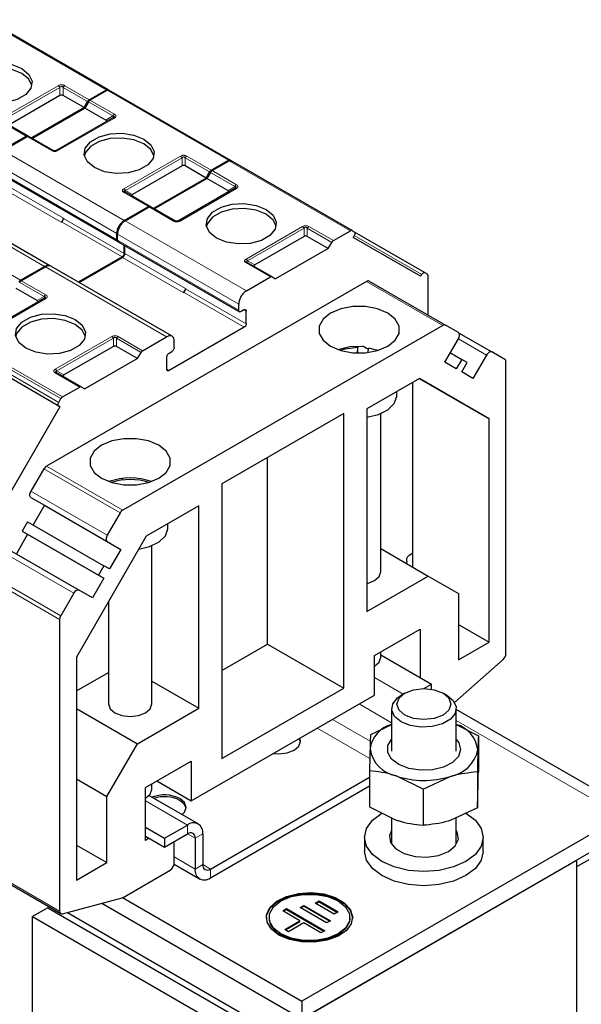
# Model space of a CAD drawing. Header units: millimetres. Extents: x 5 to 418, y 2 to 292.
# Tile 35 of 39: x 364 to 385, y 117 to 154. Entities that reach past the tile are written whole.
import ezdxf

# ---------------------------------------------------------------- set-up
doc = ezdxf.new("R2010")
doc.units = ezdxf.units.MM

msp = doc.modelspace()

# ---------------------------------------------------------------- linework, layer by layer
at = {"color": 7, "linetype": 'Continuous', "lineweight": 18}
for p, q in [((366.9255, 150.9642), (362.4283, 153.5604)), ((363.0506, 149.9108), (365.1436, 151.1191)), ((363.1106, 149.8474), (365.2036, 151.0557)), ((365.2036, 150.7539), (365.2036, 151.0557)), ((365.3236, 151.0557), (366.2287, 150.5332)), ((365.3236, 151.0557), (365.3236, 150.7539)), ((365.3836, 151.1191), (366.2887, 150.5966)), ((371.451, 148.3517), (366.9538, 150.9479)), ((366.257, 150.5169), (367.1621, 149.9944)), ((366.317, 150.5802), (367.2221, 150.0577)), ((363.9557, 149.2497), (363.0506, 149.7722)), ((367.2221, 149.9192), (365.129, 148.7109)), ((366.9007, 149.8435), (367.1621, 149.9944)), ((364.889, 148.7109), (363.9839, 149.2334)), ((363.0928, 148.7189), (367.59, 146.1228)), ((367.576, 147.2983), (369.6691, 148.5066)), ((367.636, 147.2349), (369.7291, 148.4432)), ((369.7291, 148.1414), (369.7291, 148.4432)), ((369.8491, 148.4432), (370.7542, 147.9207)), ((369.8491, 148.4432), (369.8491, 148.1414)), ((369.9091, 148.5066), (370.8142, 147.9841)), ((375.9765, 145.7392), (371.4793, 148.3354)), ((362.8099, 148.229), (367.3071, 145.6329)), ((367.3071, 145.4042), (362.8099, 148.0004)), ((370.7825, 147.9044), (371.6876, 147.3819)), ((370.8425, 147.9677), (371.7476, 147.4452)), ((363.0009, 147.3594), (365.2495, 146.0613)), ((363.0857, 147.5064), (365.3343, 146.2083)), ((367.636, 147.2349), (367.8975, 147.084)), ((371.7476, 147.3067), (369.6545, 146.0984)), ((371.4261, 147.231), (371.6876, 147.3819)), ((364.6343, 144.4165), (360.1371, 147.0127)), ((368.4811, 146.6372), (367.576, 147.1597)), ((369.4145, 146.0984), (368.5094, 146.6209)), ((365.3343, 146.192), (367.5829, 144.8939)), ((367.6183, 146.1064), (372.1155, 143.5103)), ((365.2636, 146.0695), (367.5122, 144.7714)), ((372.1015, 144.6858), (374.1946, 145.8941)), ((372.1615, 144.6224), (374.2546, 145.8307)), ((374.2546, 145.5289), (374.2546, 145.8307)), ((374.3746, 145.8307), (375.2797, 145.3082)), ((374.3746, 145.8307), (374.3746, 145.5289)), ((374.4346, 145.8941), (375.3397, 145.3716)), ((367.3354, 145.6165), (371.8326, 143.0204)), ((371.8326, 142.7917), (367.3354, 145.3879)), ((376.1156, 145.5604), (378.6158, 144.117)), ((367.5263, 144.7469), (369.7749, 143.4488)), ((367.6112, 144.8939), (369.8598, 143.5958)), ((372.1615, 144.6224), (372.423, 144.4715)), ((362.838, 144.4245), (363.7431, 143.902)), ((369.1598, 141.804), (364.6626, 144.4001)), ((373.0066, 144.0247), (372.1015, 144.5472)), ((363.7714, 143.8857), (364.6765, 143.3632)), ((363.7114, 143.8224), (364.6165, 143.2999)), ((369.8598, 143.5795), (372.1084, 142.2814)), ((379.3961, 142.2267), (376.5677, 143.8595)), ((364.6765, 143.2246), (362.5835, 142.0164)), ((364.3551, 143.1489), (364.6165, 143.2999)), ((369.7891, 143.457), (372.0377, 142.1589)), ((372.0235, 142.804), (372.1084, 142.755)), ((360.7415, 142.1079), (365.2387, 139.5117)), ((360.8015, 142.1712), (365.2987, 139.5751)), ((360.6622, 141.9704), (365.1594, 139.3743)), ((365.1594, 139.2357), (360.6622, 141.8319)), ((365.0305, 140.6037), (367.1235, 141.812)), ((365.0905, 140.5404), (367.1835, 141.7487)), ((367.1835, 141.4468), (367.1835, 141.7487)), ((367.3035, 141.7487), (368.2086, 141.2262)), ((367.3035, 141.7487), (367.3035, 141.4468)), ((367.3635, 141.812), (368.2686, 141.2895)), ((381.0169, 141.1274), (379.9768, 141.7278)), ((369.2517, 140.5506), (369.1668, 140.5996)), ((365.9356, 139.9427), (365.0305, 140.4652)), ((365.0905, 140.5404), (365.3519, 140.3895)), ((364.7075, 137.0128), (367.536, 135.38)), ((367.436, 135.2744), (364.6075, 136.9072)), ((364.1267, 136.0744), (366.9551, 134.4416)), ((366.9551, 134.2106), (364.1267, 135.8434)), ((365.7151, 132.2938), (362.8867, 133.9266)), ((365.1929, 131.3216), (362.3645, 132.9544)), ((362.4059, 133.0938), (365.2343, 131.461)), ((376.8601, 129.1677), (377.9261, 128.5523)), ((376.2943, 128.1879), (377.4986, 127.4927)), ((375.3042, 127.6164), (376.7078, 126.8061)), ((379.8986, 127.5765), (386.0525, 124.0239)), ((374.7385, 127.2898), (376.6908, 126.1628)), ((368.3749, 124.5958), (369.9305, 123.6977)), ((369.9305, 123.3711), (369.9305, 123.6977)), ((369.9305, 123.3711), (370.2133, 123.2078)), ((370.4962, 123.3711), (370.2133, 123.2078)), ((369.4355, 122.5137), (370.2133, 122.0646)), ((362.3645, 122.1363), (365.1929, 120.5035)), ((370.2133, 122.0646), (370.4962, 122.2279)), ((370.4962, 122.2279), (370.779, 122.0646)), ((370.779, 122.0646), (370.779, 121.738))]:
    msp.add_line(p, q, dxfattribs=at)
at = {"color": 7, "linetype": 'Continuous', "lineweight": 25}
for p, q in [((366.9855, 150.9701), (362.4883, 153.5663)), ((366.2887, 150.5966), (366.9255, 150.9642)), ((366.317, 150.5802), (366.9538, 150.9479)), ((366.9855, 150.9701), (367.0649, 150.9243)), ((371.511, 148.3576), (367.0138, 150.9538)), ((365.2036, 150.7539), (363.372, 149.6965)), ((366.098, 150.3068), (365.3236, 150.7539)), ((366.098, 150.3068), (366.2287, 150.5332)), ((366.257, 150.5169), (366.1263, 150.2905)), ((366.098, 150.3068), (364.1464, 149.1802)), ((364.1747, 149.1639), (366.1263, 150.2905)), ((366.9007, 149.8435), (366.1263, 150.2905)), ((364.0157, 149.2557), (363.1106, 149.7782)), ((367.1621, 149.9251), (365.069, 148.7168)), ((367.1796, 149.9363), (367.1677, 149.9278)), ((363.0645, 148.7353), (363.9557, 149.2497)), ((363.0928, 148.7189), (363.9839, 149.2334)), ((364.949, 148.7168), (364.0439, 149.2393)), ((370.8142, 147.9841), (371.451, 148.3517)), ((370.8425, 147.9677), (371.4793, 148.3354)), ((371.511, 148.3576), (371.5904, 148.3118)), ((376.0365, 145.7451), (371.5393, 148.3413)), ((362.8348, 147.9455), (367.332, 145.3493)), ((369.7291, 148.1414), (367.8975, 147.084)), ((370.6235, 147.6943), (369.8491, 148.1414)), ((370.6235, 147.6943), (370.7542, 147.9207)), ((370.7825, 147.9044), (370.6518, 147.678)), ((370.6235, 147.6943), (368.6719, 146.5677)), ((368.7001, 146.5514), (370.6518, 147.678)), ((371.4261, 147.231), (370.6518, 147.678)), ((371.6876, 147.3126), (369.5945, 146.1043)), ((371.7051, 147.3238), (371.6932, 147.3153)), ((364.8343, 144.4363), (360.3371, 147.0325)), ((368.5411, 146.6432), (367.636, 147.1657)), ((367.59, 146.1228), (368.4811, 146.6372)), ((367.6183, 146.1064), (368.5094, 146.6209)), ((369.4745, 146.1043), (368.5694, 146.6268)), ((365.3343, 146.2083), (365.3343, 146.192)), ((365.2495, 146.0613), (365.2636, 146.0695)), ((375.3397, 145.3716), (375.9765, 145.7392)), ((376.0365, 145.7451), (376.1158, 145.6993)), ((367.3071, 145.4042), (367.3071, 145.6329)), ((367.3354, 145.3879), (367.3354, 145.6165)), ((374.2546, 145.5289), (372.423, 144.4715)), ((375.149, 145.0818), (374.3746, 145.5289)), ((376.1158, 145.5607), (376.0758, 145.4914)), ((378.5758, 144.0477), (376.0758, 145.4914)), ((376.1167, 145.6983), (378.7358, 144.1863)), ((367.3603, 145.333), (371.8575, 142.7368)), ((367.5829, 144.8939), (367.5829, 145.2044)), ((367.6112, 144.8939), (367.6112, 145.1881)), ((375.149, 145.0818), (373.1973, 143.9552)), ((375.149, 145.0818), (375.2797, 145.3082)), ((367.5122, 144.7714), (365.883, 143.8309)), ((365.9113, 143.8145), (367.5263, 144.7469)), ((363.7431, 143.902), (364.6343, 144.4165)), ((363.7714, 143.8857), (364.6626, 144.4001)), ((369.3597, 141.8238), (364.8625, 144.42)), ((373.0666, 144.0307), (372.1615, 144.5532)), ((372.1155, 143.5103), (373.0066, 144.0247)), ((373.0666, 144.0307), (373.1973, 143.9552)), ((378.5758, 144.0477), (378.6158, 144.117)), ((378.7358, 144.1863), (378.8152, 144.1405)), ((378.84, 144.0855), (378.84, 142.615)), ((364.3551, 143.1489), (363.5807, 143.596)), ((376.5677, 143.8595), (364.7075, 137.0128)), ((369.8598, 143.5958), (369.8598, 143.5795)), ((376.6677, 143.8694), (379.4961, 142.2366)), ((364.6165, 143.2306), (362.5235, 142.0223)), ((369.7749, 143.4488), (369.7891, 143.457)), ((371.8326, 142.7917), (371.8326, 143.0204)), ((372.0235, 142.804), (371.9175, 142.7427)), ((372.1084, 142.2814), (372.1084, 142.755)), ((379.3961, 142.2267), (367.536, 135.38)), ((372.0377, 142.1589), (369.2517, 140.5506)), ((379.9769, 141.9589), (379.4961, 142.2366)), ((365.1994, 139.2126), (360.7022, 141.8088)), ((368.2686, 141.2895), (369.1598, 141.804)), ((379.4769, 140.8619), (379.9769, 141.7279)), ((379.9813, 141.9561), (381.2169, 141.2428)), ((367.1835, 141.4468), (365.3519, 140.3895)), ((368.0779, 140.9998), (367.3035, 141.4468)), ((369.4426, 141.412), (369.4426, 141.6406)), ((376.2532, 141.407), (376.213, 141.2043)), ((376.2532, 141.2033), (376.2532, 141.407)), ((376.6431, 141.3431), (376.4388, 141.4611)), ((376.6195, 141.2236), (376.6506, 141.3808)), ((376.9882, 141.3012), (376.6506, 141.3808)), ((368.0779, 140.9998), (366.1263, 139.8731)), ((368.0779, 140.9998), (368.2086, 141.2262)), ((369.1668, 140.5996), (369.1668, 141.0568)), ((369.2517, 141.2038), (369.3577, 141.265)), ((379.6769, 141.2083), (380.0969, 140.9658)), ((380.0969, 140.9658), (379.8969, 140.6194)), ((380.2969, 140.8503), (380.0969, 140.9658)), ((381.0169, 141.1274), (380.5169, 140.2613)), ((381.6978, 140.9652), (381.2169, 141.2428)), ((379.8969, 140.6194), (379.4769, 140.8619)), ((380.0969, 140.5039), (380.2969, 140.8503)), ((381.7392, 130.0555), (381.7392, 140.8736)), ((365.0848, 140.4738), (365.0729, 140.4823)), ((365.9956, 139.9486), (365.0905, 140.4711)), ((378.5275, 140.2554), (376.5773, 139.1296)), ((378.527, 140.2552), (381.1169, 138.7601)), ((381.1169, 138.7601), (378.5275, 140.2554)), ((380.5169, 140.2613), (380.0969, 140.5039)), ((365.2987, 139.5751), (365.9356, 139.9427)), ((365.9956, 139.9486), (366.1263, 139.8731)), ((378.2885, 133.2584), (378.2885, 140.1175)), ((365.1594, 139.3743), (365.2387, 139.5117)), ((377.6945, 139.6193), (377.6945, 139.7746)), ((365.1994, 139.2126), (362.6994, 134.8825)), ((365.1594, 139.2357), (365.1994, 139.2126)), ((375.7288, 138.9664), (371.2033, 136.3539)), ((375.7288, 128.776), (375.7288, 138.9664)), ((376.5773, 139.1296), (376.5773, 131.6175)), ((377.0945, 133.087), (377.0945, 138.9561)), ((381.1169, 130.482), (381.1169, 138.7601)), ((372.9004, 130.4088), (372.9004, 137.3336)), ((364.6075, 136.9072), (364.1267, 136.0744)), ((367.5263, 136.4923), (367.5263, 136.5511)), ((371.2033, 136.3539), (371.2033, 126.1635)), ((364.1267, 135.8434), (364.6267, 135.5547)), ((364.6267, 135.5547), (364.2067, 134.8273)), ((364.6267, 135.5547), (367.4551, 133.9219)), ((370.3548, 135.5374), (368.4046, 134.4116)), ((370.3548, 128.0253), (370.3548, 135.5374)), ((367.436, 135.2744), (366.9551, 134.4416)), ((364.0067, 134.9427), (363.8067, 134.5963)), ((364.0067, 134.9427), (366.8351, 133.3099)), ((369.2092, 134.7209), (369.2092, 134.8761)), ((364.0067, 134.4808), (363.5868, 133.7534)), ((363.8067, 134.5963), (366.6351, 132.9635)), ((363.8067, 134.5963), (364.0067, 134.4808)), ((364.0067, 134.4808), (366.8351, 132.848)), ((368.4046, 134.4116), (365.8151, 129.9266)), ((363.0867, 134.0421), (365.9151, 132.4093)), ((366.9551, 134.2106), (367.4551, 133.9219)), ((368.6092, 128.1885), (368.6092, 134.0576)), ((367.4551, 133.9219), (367.0351, 133.1944)), ((377.0945, 133.9477), (378.8542, 132.9319)), ((378.2885, 133.7806), (378.1471, 133.699)), ((366.8351, 133.3099), (366.6351, 132.9635)), ((367.0351, 133.1944), (366.8351, 133.3099)), ((378.0622, 133.4703), (378.0534, 133.3942)), ((378.0622, 133.4703), (378.0622, 133.552)), ((366.6351, 132.9635), (366.8351, 132.848)), ((376.5773, 131.6175), (378.8542, 132.9319)), ((378.8542, 132.9319), (379.9856, 132.2785)), ((366.8351, 132.848), (366.4151, 132.1205)), ((365.7151, 132.2938), (365.2343, 131.461)), ((366.4151, 132.1205), (365.9151, 132.4093)), ((379.9856, 132.2785), (379.9856, 129.8289)), ((367.0092, 131.9947), (367.0092, 128.1885)), ((365.1929, 131.3216), (365.1929, 120.5035)), ((379.9856, 131.1352), (381.1169, 130.482)), ((376.8601, 129.9844), (378.5572, 130.964)), ((378.5572, 130.964), (378.5572, 129.1677)), ((371.2033, 129.4291), (372.9004, 130.4088)), ((372.9004, 130.4088), (375.7288, 128.776)), ((379.9856, 129.8289), (381.1169, 130.482)), ((377.0945, 129.9188), (377.0945, 130.1196)), ((377.0945, 130.0121), (378.9815, 128.9228)), ((365.8151, 129.9266), (365.8151, 121.6485)), ((376.8601, 128.5146), (376.8601, 129.9844)), ((379.8348, 128.2416), (381.6344, 129.8372)), ((365.8151, 128.6702), (367.0092, 129.3595)), ((376.8601, 129.5923), (376.8602, 129.5923)), ((368.6092, 129.033), (370.3548, 128.0253)), ((378.6982, 128.7592), (378.9815, 128.9228)), ((378.9815, 128.7357), (378.9815, 128.9228)), ((371.2033, 126.1635), (375.7288, 128.776)), ((377.9914, 128.5901), (377.85, 128.5084)), ((379.5473, 128.5084), (379.4058, 128.5901)), ((370.0719, 124.5958), (376.8601, 128.5146)), ((365.8151, 128.0171), (368.0779, 126.7108)), ((368.0779, 126.7108), (370.3548, 128.0253)), ((377.4986, 128.0186), (377.4986, 126.4317)), ((379.8986, 126.4317), (379.8986, 128.0186)), ((386.6525, 124.0833), (379.8986, 127.9822)), ((377.4986, 127.4174), (376.7164, 127.0446)), ((379.8986, 127.4204), (380.716, 127.0095)), ((374.1226, 126.7671), (374.0692, 126.9034)), ((380.716, 127.0095), (380.716, 125.6681)), ((366.9465, 124.7513), (368.0779, 126.7108)), ((368.3749, 125.0859), (370.0719, 126.0656)), ((370.0719, 126.0656), (370.0719, 124.5958)), ((376.6813, 125.7116), (376.6813, 124.3702)), ((380.6808, 125.6765), (380.6808, 124.3351)), ((365.8151, 125.4044), (366.9465, 124.7513)), ((368.7989, 125.3307), (370.0719, 124.5958)), ((370.779, 122.0646), (376.6813, 125.4719)), ((378.6635, 125.0275), (377.6724, 125.5154)), ((378.6635, 125.0275), (379.6722, 125.4978)), ((368.3749, 123.1262), (368.3749, 125.0859)), ((368.6092, 125.0204), (368.6092, 125.2212)), ((370.779, 121.738), (376.6813, 125.1453)), ((378.6635, 125.0275), (378.6635, 123.6861)), ((366.9465, 122.3016), (366.9465, 124.7513)), ((368.3749, 124.6938), (368.375, 124.6939)), ((370.3305, 123.7373), (368.5042, 124.7916)), ((376.6813, 124.3702), (377.6724, 123.8823)), ((380.6808, 124.3351), (379.6722, 123.8648)), ((386.0525, 124.0239), (374.1731, 117.1661)), ((377.4986, 123.9679), (377.4986, 122.9831)), ((379.8986, 122.9831), (379.8986, 123.9704)), ((368.3749, 123.6161), (369.082, 123.2079)), ((369.082, 123.2079), (369.9305, 123.6977)), ((368.3749, 123.2895), (369.082, 122.8813)), ((368.5163, 123.2078), (368.3749, 123.1262)), ((369.082, 122.8813), (369.9305, 123.3711)), ((369.082, 123.2079), (369.082, 122.8813)), ((369.4355, 122.2687), (369.4355, 123.0854)), ((370.2133, 123.2078), (370.2133, 122.0646)), ((370.4962, 123.3711), (370.4962, 122.2279)), ((386.0525, 123.3707), (374.1731, 116.5128)), ((376.4986, 123.2402), (376.4986, 122.7177)), ((380.8986, 122.7177), (380.8986, 123.2402)), ((365.8151, 122.9548), (366.9465, 122.3016)), ((373.2398, 115.9738), (384.3555, 122.3907)), ((384.3553, 122.3909), (384.3555, 122.3907)), ((384.9212, 122.4723), (384.3555, 122.1458)), ((384.3555, 122.3907), (384.3555, 112.5922)), ((362.4059, 122.0448), (365.2343, 120.412)), ((365.8151, 121.6485), (366.9465, 122.3016)), ((367.545, 121.014), (369.2941, 122.0238)), ((369.434, 122.2439), (370.3791, 121.6984)), ((384.3555, 122.1458), (384.3555, 111.3884)), ((365.2977, 120.4063), (367.5084, 120.9985)), ((367.5248, 121.0041), (374.1731, 117.1661)), ((374.6697, 120.7989), (374.8114, 120.8804)), ((374.8114, 120.8804), (375.5173, 120.4715)), ((374.8114, 120.8477), (374.8114, 120.8804)), ((364.7545, 120.6272), (364.1888, 120.3007)), ((364.7545, 120.6272), (373.2398, 115.7288)), ((366.7533, 120.7962), (374.1731, 116.5128)), ((373.4668, 120.5144), (373.6084, 120.5958)), ((374.1021, 120.1463), (373.4668, 120.5144)), ((373.4951, 120.498), (373.6084, 120.5632)), ((373.6084, 120.5958), (375.0202, 119.778)), ((373.6084, 120.5632), (373.6084, 120.5958)), ((373.6084, 120.5632), (374.9919, 119.7617)), ((374.1035, 120.6362), (374.2452, 120.7177)), ((375.0918, 120.0637), (374.1035, 120.6362)), ((374.1318, 120.6198), (374.2452, 120.685)), ((374.2452, 120.7177), (375.2334, 120.1452)), ((374.2452, 120.685), (374.2452, 120.7177)), ((374.2452, 120.685), (375.2051, 120.1289)), ((375.3756, 120.39), (374.6697, 120.7989)), ((374.698, 120.7825), (374.8114, 120.8477)), ((374.8114, 120.8477), (375.489, 120.4552)), ((364.1888, 120.3007), (372.6741, 115.4022)), ((364.1888, 111.0085), (364.1888, 120.3007)), ((365.4779, 120.4546), (373.2398, 115.9738)), ((372.956, 120.2684), (372.956, 120.2358)), ((375.5173, 120.4715), (375.3756, 120.39)), ((375.956, 120.2358), (375.956, 120.2684)), ((373.5354, 119.8203), (374.1021, 120.1463)), ((373.6766, 119.7385), (373.5354, 119.8203)), ((373.5637, 119.8039), (374.1021, 120.1137)), ((374.2432, 120.0645), (373.6766, 119.7385)), ((374.1021, 120.1137), (374.1021, 120.1463)), ((374.8785, 119.6965), (374.2432, 120.0645)), ((375.2334, 120.1452), (375.0918, 120.0637)), ((375.0202, 119.778), (374.8785, 119.6965)), ((374.1731, 117.1661), (374.1731, 116.5128))]:
    msp.add_line(p, q, dxfattribs=at)
at = {"color": 7, "linetype": 'Continuous', "lineweight": 25, "flags": 128}
for points in [[(361.9543, 150.6906), (361.6954, 150.9041), (361.5785, 151.1558), (361.6179, 151.4155), (361.8087, 151.6517), (362.1279, 151.836), (362.5371, 151.9461), (362.9869, 151.9689), (363.423, 151.9014), (363.7928, 151.7519)], [(363.7928, 151.5723), (363.423, 151.7218), (362.9869, 151.7892), (362.5371, 151.7665), (362.1279, 151.6564), (361.8087, 151.4721), (361.6179, 151.2358), (361.5829, 151.1314)], [(363.7928, 151.7519), (364.0518, 151.5384), (364.1686, 151.2866), (364.1293, 151.027), (363.9385, 150.7908), (363.6192, 150.6065), (363.21, 150.4963), (362.7603, 150.4736), (362.3242, 150.5411), (361.9543, 150.6906)], [(364.1642, 151.1314), (364.0518, 151.3588), (363.7928, 151.5723)], [(366.4798, 148.0781), (366.2209, 148.2916), (366.104, 148.5433), (366.1434, 148.803), (366.3342, 149.0392), (366.6534, 149.2235), (367.0626, 149.3336), (367.5124, 149.3564), (367.9485, 149.2889), (368.3183, 149.1394)], [(368.3183, 148.9598), (367.9485, 149.1093), (367.5124, 149.1767), (367.0626, 149.154), (366.6534, 149.0438), (366.3342, 148.8595), (366.1434, 148.6233), (366.1084, 148.5189)], [(368.3183, 149.1394), (368.5773, 148.9259), (368.6941, 148.6741), (368.6548, 148.4145), (368.464, 148.1783), (368.1447, 147.994), (367.7355, 147.8838), (367.2858, 147.8611), (366.8497, 147.9286), (366.4798, 148.0781)], [(368.6897, 148.5189), (368.5773, 148.7463), (368.3183, 148.9598)], [(371.0053, 145.4656), (370.7463, 145.6791), (370.6295, 145.9308), (370.6688, 146.1905), (370.8596, 146.4267), (371.1789, 146.611), (371.5881, 146.7211), (372.0378, 146.7438), (372.4739, 146.6764), (372.8438, 146.5269)], [(372.8438, 146.3473), (372.4739, 146.4967), (372.0378, 146.5642), (371.5881, 146.5415), (371.1789, 146.4313), (370.8596, 146.247), (370.6688, 146.0108), (370.6339, 145.9064)], [(372.8438, 146.5269), (373.1027, 146.3134), (373.2196, 146.0616), (373.1802, 145.802), (372.9894, 145.5658), (372.6702, 145.3815), (372.261, 145.2713), (371.8112, 145.2486), (371.3751, 145.3161), (371.0053, 145.4656)], [(373.2152, 145.9064), (373.1027, 146.1338), (372.8438, 146.3473)], [(375.2338, 141.4566), (375.6135, 141.2974), (376.0598, 141.2137), (376.5291, 141.2137), (376.9754, 141.2974), (377.3551, 141.4566), (377.631, 141.6758), (377.776, 141.9335), (377.776, 142.2044), (377.631, 142.4621), (377.3551, 142.6812), (376.9754, 142.8405), (376.5291, 142.9242), (376.0598, 142.9242), (375.6135, 142.8405), (375.2338, 142.6812), (374.958, 142.4621), (374.8129, 142.2044), (374.8129, 141.9335), (374.958, 141.6758), (375.2338, 141.4566)], [(363.9342, 141.3835), (363.6753, 141.597), (363.5584, 141.8488), (363.5978, 142.1084), (363.7886, 142.3446), (364.1078, 142.5289), (364.517, 142.6391), (364.9668, 142.6618), (365.4029, 142.5943), (365.7727, 142.4449)], [(365.7727, 142.2652), (365.4029, 142.4147), (364.9668, 142.4822), (364.517, 142.4594), (364.1078, 142.3493), (363.7886, 142.165), (363.5978, 141.9288), (363.5628, 141.8244)], [(365.7727, 142.4449), (366.0317, 142.2313), (366.1485, 141.9796), (366.1092, 141.7199), (365.9184, 141.4837), (365.5991, 141.2994), (365.1899, 141.1893), (364.7402, 141.1666), (364.3041, 141.234), (363.9342, 141.3835)], [(366.1441, 141.8244), (366.0317, 142.0517), (365.7727, 142.2652)], [(379.9769, 141.7279), (379.9945, 141.7628), (380.0076, 141.7986), (380.0156, 141.8339), (380.0184, 141.8673), (380.0156, 141.8976), (380.0076, 141.9236), (379.9945, 141.9443), (379.9769, 141.9589)], [(375.5011, 141.3341), (375.9518, 141.4422), (376.439, 141.4611)], [(376.2532, 141.407), (375.7669, 141.3478), (375.6008, 141.3012)], [(381.2169, 141.2428), (381.1955, 141.2508), (381.1711, 141.2517), (381.1445, 141.2457), (381.1169, 141.2329), (381.0893, 141.2139), (381.0628, 141.1893), (381.0384, 141.16), (381.0169, 141.1274)], [(376.5773, 138.8278), (376.5818, 138.8283), (377.0111, 138.925), (377.3628, 139.097), (377.5987, 139.3255), (377.6933, 139.5859), (377.6945, 139.6193)], [(368.8698, 137.7828), (368.4902, 137.942), (368.0438, 138.0258), (367.5745, 138.0258), (367.1282, 137.942), (366.7485, 137.7828), (366.4727, 137.5636), (366.3277, 137.306), (366.3277, 137.035), (366.4727, 136.7774), (366.7485, 136.5582), (367.1282, 136.3989), (367.5745, 136.3152), (368.0438, 136.3152), (368.4902, 136.3989), (368.8698, 136.5582), (369.1457, 136.7774), (369.2907, 137.035), (369.2907, 137.306), (369.1457, 137.5636), (368.8698, 137.7828)], [(364.1267, 135.8434), (364.1091, 135.858), (364.0961, 135.8787), (364.088, 135.9047), (364.0853, 135.935), (364.088, 135.9684), (364.0961, 136.0037), (364.1091, 136.0395), (364.1267, 136.0744)], [(366.9551, 134.4416), (366.9376, 134.4067), (366.9245, 134.3709), (366.9164, 134.3356), (366.9137, 134.3022), (366.9164, 134.2719), (366.9245, 134.2459), (366.9376, 134.2252), (366.9551, 134.2106)], [(368.1289, 133.934), (368.5258, 134.0266), (368.8775, 134.1985), (369.1134, 134.4271), (369.208, 134.6875), (369.2092, 134.7209)], [(376.5773, 132.655), (376.6006, 132.6603), (376.8601, 132.7604), (377.0336, 132.9103), (377.0945, 133.087)], [(365.9151, 132.4093), (365.8937, 132.4172), (365.8693, 132.4182), (365.8427, 132.4122), (365.8151, 132.3994), (365.7876, 132.3803), (365.761, 132.3557), (365.7366, 132.3265), (365.7151, 132.2938)], [(376.8602, 129.5923), (377.0336, 129.7421), (377.0945, 129.9188)], [(377.9915, 127.7737), (377.7747, 127.961), (377.6986, 128.1819), (377.7747, 128.4029), (377.9915, 128.5902), (378.3159, 128.7153), (378.6986, 128.7592), (379.0813, 128.7153), (379.4057, 128.5902), (379.6225, 128.4029), (379.6986, 128.1819), (379.6225, 127.961), (379.4057, 127.7737), (379.0813, 127.6486), (378.6986, 127.6047), (378.3159, 127.6486), (377.9915, 127.7737)], [(367.0092, 128.1885), (367.0701, 128.0118), (367.2435, 127.862), (367.503, 127.7619), (367.8092, 127.7267), (368.1153, 127.7619), (368.3749, 127.862), (368.5483, 128.0118), (368.6092, 128.1885)], [(377.8501, 127.5288), (377.6111, 127.7259), (377.5032, 127.9583), (377.5395, 128.1979), (377.7156, 128.416), (377.85, 128.5084)], [(379.5473, 128.5084), (379.7862, 128.3114), (379.8941, 128.079), (379.8577, 127.8393), (379.6816, 127.6213), (379.3869, 127.4512), (379.0092, 127.3495), (378.594, 127.3285), (378.1915, 127.3908), (377.8501, 127.5288)], [(373.1171, 126.3537), (373.3246, 126.3379), (373.6308, 126.3731), (373.8903, 126.4732), (374.0637, 126.623), (374.1246, 126.7997), (374.0972, 126.9196)], [(380.057, 126.4945), (379.9767, 126.2405), (379.7579, 126.0153), (379.4243, 125.8434), (379.0121, 125.7433), (378.5659, 125.7259), (378.134, 125.7931), (377.7634, 125.9375), (377.4941, 126.1437), (377.3553, 126.3891), (377.3622, 126.6472), (377.4986, 126.8741)], [(379.8986, 126.8741), (379.9901, 126.7497), (380.057, 126.4945)], [(368.375, 124.6939), (368.5483, 124.8436), (368.6092, 125.0204)], [(369.7331, 124.0822), (369.8211, 124.1738), (369.882, 124.3505), (369.8211, 124.5273), (369.6477, 124.6771)], [(369.88, 124.3179), (369.8211, 124.4619), (369.6477, 124.6118)], [(380.2543, 124.1383), (380.6039, 123.8753), (380.8237, 123.5689), (380.8986, 123.2402), (380.8237, 122.9115), (380.6039, 122.6052), (380.2543, 122.3422), (379.7986, 122.1404), (379.268, 122.0135), (378.6986, 121.9702), (378.1292, 122.0135), (377.5986, 122.1404), (377.143, 122.3422), (376.7934, 122.6052), (376.5736, 122.9115), (376.4986, 123.2402), (376.5736, 123.5689), (376.7934, 123.8753), (377.143, 124.1383), (377.143, 124.1383)], [(377.4986, 123.4974), (377.4235, 123.3046), (377.4622, 123.049), (377.6501, 122.8164), (377.9644, 122.6349), (378.3673, 122.5265), (378.8102, 122.5041), (379.2396, 122.5705), (379.6037, 122.7177)], [(379.6037, 122.7177), (379.8587, 122.928), (379.9738, 123.1758), (379.935, 123.4315), (379.8986, 123.4974)], [(380.8986, 122.7177), (380.8237, 122.3889), (380.6039, 122.0826), (380.2543, 121.8196), (379.7986, 121.6178), (379.268, 121.4909), (378.6986, 121.4476), (378.1292, 121.4909), (377.5986, 121.6178), (377.143, 121.8196), (376.7934, 122.0826), (376.5736, 122.3889), (376.4986, 122.7177), (376.4986, 122.7177)], [(372.856, 120.2358), (372.866, 120.3392), (372.9895, 120.6051), (373.2432, 120.8383), (373.6047, 121.0179), (374.0419, 121.128), (374.5158, 121.1588), (374.9844, 121.1076), (375.4061, 120.9789), (375.7433, 120.7843), (375.9662, 120.5408), (376.0549, 120.2703), (376.056, 120.2358)], [(373.3246, 119.6153), (373.0414, 119.8368), (372.8839, 120.0967), (372.866, 120.3718), (372.9895, 120.6378), (373.2432, 120.8709), (373.6047, 121.0505), (374.0419, 121.1606), (374.5158, 121.1914), (374.9844, 121.1403), (375.4061, 121.0116), (375.7433, 120.8169), (375.9662, 120.5735), (376.0549, 120.303), (376.0015, 120.0294), (375.8107, 119.777), (375.4996, 119.5683), (375.0958, 119.4218), (374.6351, 119.3506), (374.1585, 119.3609), (373.7084, 119.4518), (373.3246, 119.6153)], [(373.3953, 119.6561), (373.1195, 119.8753), (372.9745, 120.133), (372.9745, 120.4039), (373.1195, 120.6616), (373.3953, 120.8807), (373.775, 121.04), (374.2213, 121.1237), (374.6906, 121.1237), (375.137, 121.04), (375.5166, 120.8807), (375.7925, 120.6616), (375.9375, 120.4039), (375.9375, 120.133), (375.7925, 119.8753), (375.5166, 119.6561), (375.137, 119.4969), (374.6906, 119.4132), (374.2213, 119.4132), (373.775, 119.4969), (373.3953, 119.6561)], [(365.1929, 120.5035), (365.1948, 120.478), (365.2004, 120.4554), (365.2096, 120.4362), (365.2221, 120.421), (365.2376, 120.4102), (365.2557, 120.404), (365.2759, 120.4027), (365.2977, 120.4063)], [(375.956, 120.2358), (375.9375, 120.1003), (375.7925, 119.8426), (375.5166, 119.6235), (375.137, 119.4642), (374.6906, 119.3805), (374.2213, 119.3805), (373.775, 119.4642), (373.3953, 119.6235)]]:
    msp.add_lwpolyline(points, dxfattribs=at)
at = {"color": 7, "linetype": 'Continuous', "lineweight": 18}
for centre, radius, start, end in [((367.6112, 147.1107), 0.0604, 65.68605, 125.61817), ((372.1367, 144.4982), 0.0604, 65.68605, 125.61817), ((364.7681, 143.2163), 0.1731, 121.95467, 151.14439)]:
    msp.add_arc(centre, radius, start, end, dxfattribs=at)
at = {"color": 7, "linetype": 'Continuous', "lineweight": 25}
for centre, radius, start, end in [((365.1501, 146.2167), 0.1844, 302.60548, 357.39452), ((365.1808, 146.199), 0.1537, 302.60548, 357.39452), ((369.6756, 143.6042), 0.1844, 302.60548, 357.39452), ((369.7063, 143.5864), 0.1537, 302.60548, 357.39452), ((376.6263, 143.7777), 0.1006, 65.68605, 125.61817), ((379.4547, 142.1449), 0.1006, 65.68605, 125.61817), ((381.6391, 140.8834), 0.1006, 354.37962, 54.30196), ((364.8602, 136.768), 0.2885, 121.95467, 151.14439), ((367.8092, 134.1304), 2.4379, 71.00769, 108.99231), ((367.8092, 134.229), 2.2817, 72.30051, 107.69949), ((367.6887, 135.1352), 0.2885, 121.95467, 151.14439), ((365.4813, 131.3118), 0.2886, 148.85627, 178.0435), ((381.4261, 130.0715), 0.3135, 311.62838, 357.06537), ((377.795, 126.3625), 1.108, 105.51475, 171.61837), ((379.5654, 126.3365), 1.1432, 7.65788, 73.05173), ((377.8948, 126.7042), 1.2094, 188.57081, 259.40419), ((379.459, 126.7454), 1.2657, 279.69553, 348.30244), ((378.6998, 128.6346), 3.284, 251.76955, 287.2238), ((369.0779, 123.5636), 1.2507, 62.90255, 111.61673), ((369.0768, 123.4904), 1.2583, 63.01991, 108.08341), ((370.1513, 123.427), 0.3494, 350.78596, 129.20329), ((370.0409, 123.2358), 0.1747, 350.78596, 129.20329), ((369.1285, 122.2827), 0.3074, 302.60548, 357.39452), ((370.5582, 122.0087), 0.3494, 170.78596, 309.20329), ((370.6686, 122.1999), 0.1747, 170.78596, 309.20329), ((367.4673, 121.1458), 0.153, 285.56833, 300.50791), ((373.6822, 120.2931), 0.7285, 184.5109, 246.80924)]:
    msp.add_arc(centre, radius, start, end, dxfattribs=at)
for centre, major_axis, ratio, start_param, end_param in [((365.2636, 150.65), (0.12, 0), 0.9998916, 1.0471975, 2.0943951), ((366.7207, 149.8088), (0.2078, 0), 0.3332972, 5.7595865, 6.8067841), ((369.7891, 148.0375), (0.12, 0), 0.9998916, 1.0471975, 2.0943951), ((371.2461, 147.1963), (0.2078, 0), 0.3332972, 5.7595865, 6.8067841), ((368.0775, 147.0494), (0.2078, 0), 0.3332972, 2.6179939, 3.6651914), ((374.3146, 145.425), (0.12, 0), 0.9998916, 1.0471975, 2.0943951), ((372.603, 144.4369), (0.2078, 0), 0.3332972, 2.6179939, 3.6651914), ((364.1751, 143.1143), (0.2078, 0), 0.3332972, 5.7595865, 6.8067841), ((367.2435, 141.3429), (0.12, 0), 0.9998916, 1.0471975, 2.0943951), ((376.2945, 141.5447), (1.5, -0.8661), 0.0000704, 4.8089587, 4.9470473), ((365.5319, 140.3548), (0.2078, 0), 0.3332972, 2.6179939, 3.6651915)]:
    msp.add_ellipse(centre, major_axis=major_axis, ratio=ratio, start_param=start_param, end_param=end_param, dxfattribs=at)
at = {"color": 7, "linetype": 'Continuous', "lineweight": 18}
for points, knots in [([(365.1436, 151.1191), (365.1633, 151.1288), (365.1908, 151.1424), (365.2361, 151.1504), (365.2677, 151.1515), (365.2988, 151.1494), (365.3402, 151.1408), (365.3657, 151.128), (365.3836, 151.1191)], [0, 0, 0, 0, 0.28232556, 0.3956386, 0.51777025, 0.63110711, 0.74043539, 1, 1, 1, 1]), ([(365.2036, 151.0557), (365.212, 151.0663), (365.2239, 151.081), (365.2487, 151.0921), (365.2669, 151.0937), (365.2841, 151.0903), (365.3051, 151.0785), (365.3159, 151.0652), (365.3236, 151.0557)], [0, 0, 0, 0, 0.29155666, 0.40943532, 0.52372283, 0.62500884, 0.73494402, 1, 1, 1, 1]), ([(367.2221, 150.0577), (367.2389, 150.0464), (367.2625, 150.0305), (367.2763, 150.0043), (367.2783, 149.9861), (367.2746, 149.9681), (367.2596, 149.9442), (367.2376, 149.9295), (367.2221, 149.9192)], [0, 0, 0, 0, 0.2823256, 0.3956386, 0.5177703, 0.6311071, 0.7404354, 1, 1, 1, 1]), ([(365.129, 148.7109), (365.1094, 148.7012), (365.0818, 148.6875), (365.0365, 148.6796), (365.0049, 148.6785), (364.9739, 148.6806), (364.9324, 148.6892), (364.907, 148.7019), (364.889, 148.7109)], [0, 0, 0, 0, 0.28232556, 0.3956386, 0.51777025, 0.63110711, 0.74043539, 1, 1, 1, 1]), ([(369.6691, 148.5066), (369.6887, 148.5163), (369.7163, 148.5299), (369.7616, 148.5379), (369.7932, 148.539), (369.8243, 148.5369), (369.8657, 148.5282), (369.8912, 148.5155), (369.9091, 148.5066)], [0, 0, 0, 0, 0.2823256, 0.3956386, 0.5177702, 0.6311071, 0.7404354, 1, 1, 1, 1]), ([(369.7291, 148.4432), (369.7375, 148.4538), (369.7494, 148.4685), (369.7742, 148.4796), (369.7924, 148.4812), (369.8095, 148.4778), (369.8306, 148.466), (369.8414, 148.4527), (369.8491, 148.4432)], [0, 0, 0, 0, 0.2915567, 0.4094353, 0.5237228, 0.6250088, 0.734944, 1, 1, 1, 1]), ([(367.576, 147.1597), (367.5602, 147.1703), (367.5372, 147.1857), (367.5227, 147.2109), (367.5192, 147.2291), (367.5229, 147.2471), (367.5371, 147.272), (367.56, 147.2875), (367.576, 147.2983)], [0, 0, 0, 0, 0.26461808, 0.38495477, 0.50402884, 0.61396803, 0.73058283, 1, 1, 1, 1]), ([(371.7476, 147.4452), (371.7644, 147.4339), (371.788, 147.418), (371.8018, 147.3918), (371.8037, 147.3736), (371.8001, 147.3556), (371.7851, 147.3317), (371.7631, 147.317), (371.7476, 147.3067)], [0, 0, 0, 0, 0.2823256, 0.3956386, 0.5177703, 0.6311071, 0.7404354, 1, 1, 1, 1]), ([(369.6545, 146.0984), (369.6349, 146.0887), (369.6073, 146.075), (369.562, 146.0671), (369.5304, 146.066), (369.4993, 146.0681), (369.4579, 146.0767), (369.4324, 146.0894), (369.4145, 146.0984)], [0, 0, 0, 0, 0.2823256, 0.3956386, 0.5177702, 0.6311071, 0.7404354, 1, 1, 1, 1]), ([(374.1946, 145.8941), (374.2142, 145.9038), (374.2418, 145.9174), (374.2871, 145.9254), (374.3187, 145.9265), (374.3498, 145.9244), (374.3912, 145.9157), (374.4166, 145.903), (374.4346, 145.8941)], [0, 0, 0, 0, 0.2823256, 0.3956386, 0.5177702, 0.6311071, 0.7404354, 1, 1, 1, 1]), ([(374.2546, 145.8307), (374.263, 145.8412), (374.2749, 145.856), (374.2997, 145.8671), (374.3179, 145.8687), (374.335, 145.8653), (374.356, 145.8535), (374.3669, 145.8402), (374.3746, 145.8307)], [0, 0, 0, 0, 0.2915567, 0.4094353, 0.5237228, 0.6250088, 0.734944, 1, 1, 1, 1]), ([(372.1015, 144.5472), (372.0857, 144.5578), (372.0627, 144.5732), (372.0482, 144.5984), (372.0447, 144.6166), (372.0483, 144.6346), (372.0626, 144.6594), (372.0855, 144.675), (372.1015, 144.6858)], [0, 0, 0, 0, 0.26461808, 0.38495477, 0.50402884, 0.61396803, 0.73058283, 1, 1, 1, 1]), ([(364.6765, 143.3632), (364.6923, 143.3526), (364.7153, 143.3372), (364.7298, 143.312), (364.7334, 143.2938), (364.7297, 143.2758), (364.7154, 143.251), (364.6925, 143.2355), (364.6765, 143.2246)], [0, 0, 0, 0, 0.2646181, 0.3849548, 0.5040288, 0.613968, 0.7305828, 1, 1, 1, 1]), ([(367.1235, 141.812), (367.1432, 141.8217), (367.1707, 141.8354), (367.216, 141.8433), (367.2476, 141.8445), (367.2787, 141.8423), (367.3201, 141.8337), (367.3456, 141.821), (367.3635, 141.812)], [0, 0, 0, 0, 0.2823256, 0.3956386, 0.5177702, 0.6311071, 0.7404354, 1, 1, 1, 1]), ([(367.1835, 141.7487), (367.1919, 141.7592), (367.2038, 141.774), (367.2286, 141.7851), (367.2468, 141.7866), (367.264, 141.7833), (367.285, 141.7715), (367.2958, 141.7581), (367.3035, 141.7487)], [0, 0, 0, 0, 0.2915567, 0.4094353, 0.5237228, 0.6250088, 0.734944, 1, 1, 1, 1]), ([(365.0305, 140.4652), (365.0136, 140.4765), (364.99, 140.4924), (364.9762, 140.5186), (364.9743, 140.5368), (364.9779, 140.5548), (364.9929, 140.5787), (365.0149, 140.5934), (365.0305, 140.6037)], [0, 0, 0, 0, 0.2823256, 0.3956386, 0.5177703, 0.6311071, 0.7404354, 1, 1, 1, 1])]:
    msp.add_open_spline(points, degree=3, knots=knots, dxfattribs=at)
for points in [[(365.1436, 151.1191), (365.1492, 151.1155), (365.1603, 151.1084), (365.1763, 151.0933), (365.1911, 151.0758), (365.1994, 151.0624), (365.2036, 151.0557)], [(365.3236, 151.0557), (365.3277, 151.0624), (365.336, 151.0758), (365.3509, 151.0933), (365.3669, 151.1084), (365.378, 151.1155), (365.3836, 151.1191)], [(367.2221, 150.0577), (367.2165, 150.0542), (367.2054, 150.047), (367.1894, 150.0319), (367.1745, 150.0144), (367.1662, 150.0011), (367.1621, 149.9944)], [(364.949, 148.7168), (364.9449, 148.7187), (364.9366, 148.7225), (364.9217, 148.7228), (364.9057, 148.7194), (364.8946, 148.7137), (364.889, 148.7109)], [(365.129, 148.7109), (365.1235, 148.7137), (365.1124, 148.7194), (365.0964, 148.7228), (365.0815, 148.7225), (365.0732, 148.7187), (365.069, 148.7168)], [(369.6691, 148.5066), (369.6746, 148.503), (369.6857, 148.4959), (369.7017, 148.4808), (369.7166, 148.4633), (369.7249, 148.4499), (369.7291, 148.4432)], [(369.8491, 148.4432), (369.8532, 148.4499), (369.8615, 148.4633), (369.8764, 148.4808), (369.8924, 148.4959), (369.9035, 148.503), (369.9091, 148.5066)], [(367.576, 147.2983), (367.5816, 147.2947), (367.5927, 147.2876), (367.6087, 147.2725), (367.6236, 147.255), (367.6319, 147.2416), (367.636, 147.2349)], [(371.7476, 147.4452), (371.742, 147.4417), (371.7309, 147.4345), (371.7149, 147.4194), (371.7, 147.4019), (371.6917, 147.3886), (371.6876, 147.3819)], [(369.4745, 146.1043), (369.4704, 146.1062), (369.4621, 146.11), (369.4472, 146.1103), (369.4312, 146.1069), (369.4201, 146.1012), (369.4145, 146.0984)], [(369.6545, 146.0984), (369.649, 146.1012), (369.6379, 146.1069), (369.6219, 146.1103), (369.607, 146.11), (369.5987, 146.1062), (369.5945, 146.1043)], [(374.1946, 145.8941), (374.2001, 145.8905), (374.2112, 145.8833), (374.2272, 145.8683), (374.2421, 145.8507), (374.2504, 145.8374), (374.2546, 145.8307)], [(374.3746, 145.8307), (374.3787, 145.8374), (374.387, 145.8507), (374.4019, 145.8683), (374.4179, 145.8833), (374.429, 145.8905), (374.4346, 145.8941)], [(372.1015, 144.6858), (372.1071, 144.6822), (372.1182, 144.6751), (372.1342, 144.66), (372.1491, 144.6425), (372.1574, 144.6291), (372.1615, 144.6224)], [(367.1235, 141.812), (367.1291, 141.8084), (367.1402, 141.8013), (367.1562, 141.7862), (367.171, 141.7687), (367.1793, 141.7554), (367.1835, 141.7487)], [(367.3035, 141.7487), (367.3076, 141.7554), (367.3159, 141.7687), (367.3308, 141.7862), (367.3468, 141.8013), (367.3579, 141.8084), (367.3635, 141.812)], [(365.0305, 140.6037), (365.036, 140.6002), (365.0471, 140.593), (365.0631, 140.5779), (365.078, 140.5604), (365.0863, 140.5471), (365.0905, 140.5404)]]:
    msp.add_open_spline(points, degree=3, dxfattribs=at)
at = {"color": 7, "linetype": 'Continuous', "lineweight": 25}
for points in [[(366.9855, 150.9701), (366.9814, 150.972), (366.9731, 150.9758), (366.9582, 150.9761), (366.9422, 150.9727), (366.9311, 150.967), (366.9255, 150.9642)], [(367.0138, 150.9538), (367.0096, 150.9557), (367.0013, 150.9595), (366.9864, 150.9598), (366.9705, 150.9564), (366.9593, 150.9507), (366.9538, 150.9479)], [(366.2887, 150.5966), (366.2831, 150.593), (366.272, 150.5859), (366.256, 150.5708), (366.2411, 150.5533), (366.2328, 150.5399), (366.2287, 150.5332)], [(366.317, 150.5802), (366.3114, 150.5767), (366.3003, 150.5695), (366.2843, 150.5544), (366.2694, 150.5369), (366.2611, 150.5236), (366.257, 150.5169)], [(367.2221, 149.9192), (367.2165, 149.922), (367.2054, 149.9277), (367.1894, 149.9311), (367.1745, 149.9308), (367.1662, 149.927), (367.1621, 149.9251)], [(364.0157, 149.2557), (364.0115, 149.2576), (364.0032, 149.2613), (363.9883, 149.2616), (363.9723, 149.2583), (363.9612, 149.2526), (363.9557, 149.2497)], [(364.0439, 149.2393), (364.0398, 149.2412), (364.0315, 149.245), (364.0166, 149.2453), (364.0006, 149.2419), (363.9895, 149.2363), (363.9839, 149.2334)], [(371.511, 148.3576), (371.5068, 148.3595), (371.4985, 148.3633), (371.4836, 148.3636), (371.4677, 148.3602), (371.4565, 148.3545), (371.451, 148.3517)], [(371.5393, 148.3413), (371.5351, 148.3432), (371.5268, 148.3469), (371.5119, 148.3473), (371.4959, 148.3439), (371.4848, 148.3382), (371.4793, 148.3354)], [(370.8142, 147.9841), (370.8086, 147.9805), (370.7975, 147.9734), (370.7815, 147.9583), (370.7666, 147.9408), (370.7583, 147.9274), (370.7542, 147.9207)], [(370.8425, 147.9677), (370.8369, 147.9642), (370.8258, 147.957), (370.8098, 147.9419), (370.7949, 147.9244), (370.7866, 147.9111), (370.7825, 147.9044)], [(371.7476, 147.3067), (371.742, 147.3095), (371.7309, 147.3152), (371.7149, 147.3186), (371.7, 147.3183), (371.6917, 147.3145), (371.6876, 147.3126)], [(368.5411, 146.6432), (368.537, 146.645), (368.5287, 146.6488), (368.5138, 146.6491), (368.4978, 146.6458), (368.4867, 146.6401), (368.4811, 146.6372)], [(368.5694, 146.6268), (368.5653, 146.6287), (368.557, 146.6325), (368.5421, 146.6328), (368.5261, 146.6294), (368.515, 146.6237), (368.5094, 146.6209)], [(367.59, 146.1228), (367.5529, 146.0965), (367.4788, 146.0439), (367.3853, 145.9144), (367.3199, 145.7686), (367.3114, 145.6781), (367.3071, 145.6329)], [(367.6183, 146.1064), (367.5812, 146.0801), (367.5071, 146.0275), (367.4136, 145.898), (367.3482, 145.7523), (367.3397, 145.6618), (367.3354, 145.6165)], [(376.0365, 145.7451), (376.0323, 145.747), (376.024, 145.7508), (376.0091, 145.7511), (375.9931, 145.7477), (375.982, 145.742), (375.9765, 145.7392)], [(367.392, 145.3552), (367.3809, 145.3503), (367.3586, 145.3404), (367.3306, 145.3469), (367.311, 145.3679), (367.3084, 145.3921), (367.3071, 145.4042)], [(375.3397, 145.3716), (375.3341, 145.368), (375.323, 145.3608), (375.307, 145.3458), (375.2921, 145.3282), (375.2838, 145.3149), (375.2797, 145.3082)], [(376.1158, 145.6993), (376.1228, 145.6932), (376.1367, 145.681), (376.1427, 145.6455), (376.1367, 145.6031), (376.1228, 145.5749), (376.1158, 145.5607)], [(367.5829, 144.8939), (367.5818, 144.8826), (367.5797, 144.8599), (367.5634, 144.8235), (367.54, 144.7911), (367.5215, 144.778), (367.5122, 144.7714)], [(367.5263, 144.7469), (367.5375, 144.7548), (367.5597, 144.7706), (367.5877, 144.8094), (367.6074, 144.8532), (367.6099, 144.8803), (367.6112, 144.8939)], [(363.7431, 143.902), (363.7376, 143.8985), (363.7264, 143.8913), (363.7105, 143.8762), (363.6956, 143.8587), (363.6873, 143.8454), (363.6831, 143.8387)], [(363.7714, 143.8857), (363.7658, 143.8821), (363.7547, 143.875), (363.7387, 143.8599), (363.7238, 143.8424), (363.7155, 143.829), (363.7114, 143.8224)], [(373.0666, 144.0307), (373.0625, 144.0325), (373.0542, 144.0363), (373.0393, 144.0366), (373.0233, 144.0333), (373.0122, 144.0276), (373.0066, 144.0247)], [(378.6158, 144.117), (378.6246, 144.1301), (378.6421, 144.1563), (378.6758, 144.1827), (378.7095, 144.1952), (378.7271, 144.1893), (378.7358, 144.1863)], [(378.84, 144.0855), (378.8397, 144.0918), (378.8391, 144.1042), (378.834, 144.1198), (378.8263, 144.1325), (378.8189, 144.1378), (378.8152, 144.1405)], [(364.6765, 143.2246), (364.6709, 143.2275), (364.6598, 143.2332), (364.6438, 143.2365), (364.6289, 143.2362), (364.6206, 143.2325), (364.6165, 143.2306)], [(372.1155, 143.5103), (372.0784, 143.484), (372.0043, 143.4313), (371.9108, 143.3018), (371.8454, 143.1561), (371.8369, 143.0656), (371.8326, 143.0204)], [(371.9175, 142.7427), (371.9064, 142.7378), (371.8841, 142.7279), (371.8561, 142.7344), (371.8364, 142.7554), (371.8339, 142.7796), (371.8326, 142.7917)], [(372.0235, 142.804), (372.0347, 142.8089), (372.0569, 142.8188), (372.0849, 142.8123), (372.1046, 142.7913), (372.1071, 142.7671), (372.1084, 142.755)], [(372.1084, 142.2814), (372.1073, 142.2701), (372.1052, 142.2474), (372.0889, 142.211), (372.0655, 142.1786), (372.0469, 142.1655), (372.0377, 142.1589)], [(369.4426, 141.6406), (369.4383, 141.681), (369.4298, 141.7617), (369.3644, 141.8319), (369.2709, 141.8534), (369.1968, 141.8205), (369.1598, 141.804)], [(369.4426, 141.412), (369.4413, 141.3984), (369.4388, 141.3713), (369.4192, 141.3276), (369.3911, 141.2887), (369.3689, 141.2729), (369.3577, 141.265)], [(368.2686, 141.2895), (368.263, 141.2859), (368.2519, 141.2788), (368.2359, 141.2637), (368.221, 141.2462), (368.2127, 141.2329), (368.2086, 141.2262)], [(369.1668, 141.0568), (369.1681, 141.0704), (369.1707, 141.0976), (369.1903, 141.1413), (369.2183, 141.1801), (369.2406, 141.1959), (369.2517, 141.2038)], [(369.2517, 140.5506), (369.2406, 140.5456), (369.2183, 140.5357), (369.1903, 140.5422), (369.1707, 140.5633), (369.1681, 140.5875), (369.1668, 140.5996)], [(365.0305, 140.4652), (365.036, 140.468), (365.0471, 140.4737), (365.0631, 140.4771), (365.078, 140.4768), (365.0863, 140.473), (365.0905, 140.4711)], [(365.9956, 139.9486), (365.9914, 139.9505), (365.9831, 139.9543), (365.9682, 139.9546), (365.9522, 139.9512), (365.9411, 139.9455), (365.9356, 139.9427)], [(365.2987, 139.5751), (365.2932, 139.5715), (365.2821, 139.5643), (365.2661, 139.5493), (365.2512, 139.5317), (365.2429, 139.5184), (365.2387, 139.5117)], [(365.1594, 139.2357), (365.1524, 139.2418), (365.1385, 139.254), (365.1325, 139.2895), (365.1385, 139.3318), (365.1524, 139.3601), (365.1594, 139.3743)], [(378.0622, 133.552), (378.0635, 133.5656), (378.0661, 133.5927), (378.0857, 133.6364), (378.1137, 133.6753), (378.136, 133.6911), (378.1471, 133.699)]]:
    msp.add_open_spline(points, degree=3, dxfattribs=at)
for points, knots in [([(367.1621, 149.9944), (367.175, 149.9926), (367.1931, 149.9901), (367.2071, 149.9788), (367.2092, 149.9686), (367.2047, 149.9579), (367.1901, 149.9424), (367.1737, 149.9323), (367.1621, 149.9251)], [0, 0, 0, 0, 0.2915567, 0.4094353, 0.5237228, 0.6250088, 0.734944, 1, 1, 1, 1]), ([(365.069, 148.7168), (365.0606, 148.7125), (365.0487, 148.7063), (365.0239, 148.7012), (365.0057, 148.7004), (364.9886, 148.7022), (364.9676, 148.7072), (364.9567, 148.7129), (364.949, 148.7168)], [0, 0, 0, 0, 0.2915567, 0.4094353, 0.5237228, 0.6250088, 0.734944, 1, 1, 1, 1]), ([(367.636, 147.1657), (367.6234, 147.1735), (367.6058, 147.1844), (367.592, 147.2008), (367.5885, 147.211), (367.5917, 147.2197), (367.6055, 147.2299), (367.6232, 147.2328), (367.636, 147.2349)], [0, 0, 0, 0, 0.288782, 0.3996105, 0.4976777, 0.5951187, 0.7063928, 1, 1, 1, 1]), ([(367.6233, 147.1704), (367.6187, 147.1735), (367.61, 147.1794), (367.6054, 147.1857), (367.6032, 147.1887)], [0, 0, 0, 0, 0.5256895, 1, 1, 1, 1]), ([(371.6876, 147.3819), (371.7005, 147.3801), (371.7186, 147.3775), (371.7326, 147.3663), (371.7347, 147.3561), (371.7302, 147.3454), (371.7156, 147.3299), (371.6992, 147.3198), (371.6876, 147.3126)], [0, 0, 0, 0, 0.2915567, 0.4094353, 0.5237228, 0.6250088, 0.734944, 1, 1, 1, 1]), ([(369.5945, 146.1043), (369.5861, 146.0999), (369.5742, 146.0938), (369.5494, 146.0887), (369.5312, 146.0879), (369.5141, 146.0897), (369.493, 146.0947), (369.4822, 146.1004), (369.4745, 146.1043)], [0, 0, 0, 0, 0.2915567, 0.4094353, 0.5237228, 0.6250088, 0.734944, 1, 1, 1, 1]), ([(367.3354, 145.3879), (367.3369, 145.3762), (367.3398, 145.3528), (367.3511, 145.3348), (367.3603, 145.333), (367.3603, 145.333)], [0, 0, 0, 0, 0.4999489, 0.9998979, 1, 1, 1, 1]), ([(372.1615, 144.5532), (372.1488, 144.561), (372.1313, 144.5719), (372.1175, 144.5883), (372.114, 144.5985), (372.1172, 144.6072), (372.131, 144.6174), (372.1487, 144.6203), (372.1615, 144.6224)], [0, 0, 0, 0, 0.288782, 0.3996105, 0.4976777, 0.5951187, 0.7063928, 1, 1, 1, 1]), ([(364.8343, 144.4363), (364.805, 144.4468), (364.7466, 144.468), (364.6717, 144.4336), (364.6343, 144.4165)], [0, 0, 0, 0, 0.4999489, 1, 1, 1, 1]), ([(364.8625, 144.4199), (364.8333, 144.4305), (364.7749, 144.4516), (364.7, 144.4173), (364.6626, 144.4001)], [0, 0, 0, 0, 0.4999489, 1, 1, 1, 1]), ([(372.1488, 144.5579), (372.1442, 144.561), (372.1355, 144.5669), (372.1309, 144.5732), (372.1287, 144.5762)], [0, 0, 0, 0, 0.52568951, 1, 1, 1, 1]), ([(364.6165, 143.2999), (364.6292, 143.2979), (364.6467, 143.2952), (364.6605, 143.2851), (364.664, 143.2765), (364.6608, 143.2662), (364.647, 143.2495), (364.6293, 143.2386), (364.6165, 143.2306)], [0, 0, 0, 0, 0.288782, 0.3996105, 0.4976777, 0.5951187, 0.7063928, 1, 1, 1, 1]), ([(364.6494, 143.2537), (364.6472, 143.2507), (364.6425, 143.2444), (364.6338, 143.2384), (364.6292, 143.2353)], [0, 0, 0, 0, 0.4744804, 1, 1, 1, 1]), ([(365.0905, 140.4711), (365.0775, 140.4791), (365.0594, 140.4902), (365.0454, 140.5075), (365.0433, 140.5184), (365.0478, 140.5275), (365.0624, 140.5363), (365.0788, 140.5387), (365.0905, 140.5404)], [0, 0, 0, 0, 0.2915567, 0.4094353, 0.5237228, 0.6250088, 0.734944, 1, 1, 1, 1]), ([(376.7164, 127.0446), (376.7121, 126.9374), (376.7063, 126.7955), (376.7003, 126.5773), (376.6989, 126.524)], [0, 0, 0, 0, 0.75563417, 1, 1, 1, 1]), ([(380.716, 127.0095), (380.7116, 126.9023), (380.7058, 126.7604), (380.6998, 126.5422), (380.6984, 126.4888)], [0, 0, 0, 0, 0.7556342, 1, 1, 1, 1]), ([(376.6989, 126.524), (376.6943, 126.3318), (376.6883, 126.0833), (376.6826, 125.7803), (376.6813, 125.7116)], [0, 0, 0, 0, 0.7730974, 1, 1, 1, 1]), ([(380.6984, 126.4888), (380.6938, 126.2967), (380.6878, 126.0482), (380.6821, 125.7452), (380.6808, 125.6765)], [0, 0, 0, 0, 0.7730974, 1, 1, 1, 1]), ([(377.6724, 125.5154), (377.6489, 125.5234), (377.3142, 125.6368), (376.9862, 125.6756), (376.6813, 125.7116)], [0, 0, 0, 0, 0.0702006, 1, 1, 1, 1]), ([(379.6722, 125.4978), (379.6961, 125.5054), (380.0367, 125.6129), (380.3705, 125.6458), (380.6808, 125.6765)], [0, 0, 0, 0, 0.07020058, 1, 1, 1, 1]), ([(380.6984, 124.8558), (380.6998, 124.9127), (380.7058, 125.1455), (380.7116, 125.4432), (380.716, 125.6681)], [0, 0, 0, 0, 0.2443658, 1, 1, 1, 1]), ([(380.6808, 124.3351), (380.6821, 124.3649), (380.6878, 124.4961), (380.6938, 124.699), (380.6984, 124.8558)], [0, 0, 0, 0, 0.2269026, 1, 1, 1, 1]), ([(377.6724, 123.8823), (377.6959, 123.8744), (378.0306, 123.7609), (378.3585, 123.7222), (378.6635, 123.6861)], [0, 0, 0, 0, 0.0702006, 1, 1, 1, 1]), ([(379.6722, 123.8648), (379.6482, 123.8572), (379.3076, 123.7497), (378.9738, 123.7168), (378.6635, 123.6861)], [0, 0, 0, 0, 0.0702006, 1, 1, 1, 1])]:
    msp.add_open_spline(points, degree=3, knots=knots, dxfattribs=at)

doc.saveas('drawing.dxf')
